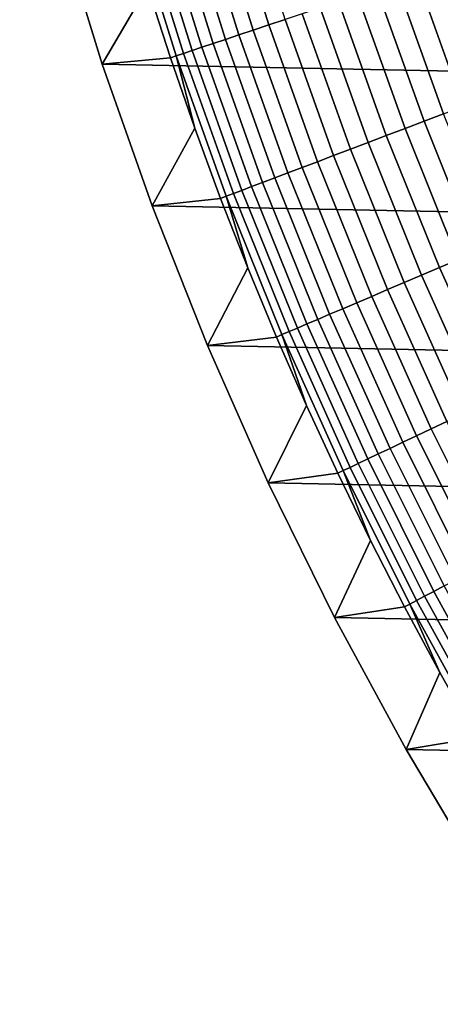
# Model space of a CAD drawing. Header units: metres. Extents: x -32 to 117, y -314 to 32.
# Tile 50 of 256: x -31.58 to -27.96, y -18.26 to -9.78. Entities that reach past the tile are written whole.
import ezdxf

# ---------------------------------------------------------------- set-up
doc = ezdxf.new("R2010")
doc.units = ezdxf.units.M
doc.layers.add('solid_24_501_064_XXX', color=7, linetype='CONTINUOUS')

msp = doc.modelspace()

# ---------------------------------------------------------------- linework, layer by layer
at = {"layer": 'solid_24_501_064_XXX'}
for points in [[(30.869179, -10.16578, -303.5), (-31.248901, -8.930613, -303.5), (-31.579252, -7.6812, -303.5), (31.248901, -8.930613, -303.5)], [(-29.942324, -8.6729, -300.133514), (-29.568819, -9.871522, -300.133514), (-29.435877, -9.82714, -300.017517), (-29.807703, -8.633906, -300.017517)], [(-29.807703, -8.633906, -300.017517), (-29.435877, -9.82714, -300.017517), (-29.295284, -9.780203, -299.911987), (-29.665335, -8.592669, -299.911987)], [(-30.185513, -8.74334, -300.394562), (-29.808973, -9.951697, -300.394562), (-29.693405, -9.913115, -300.25943), (-30.068483, -8.709442, -300.25943)], [(-30.068483, -8.709442, -300.25943), (-29.693405, -9.913115, -300.25943), (-29.568819, -9.871522, -300.133514), (-29.942324, -8.6729, -300.133514)], [(-30.475882, -8.827447, -300.8479), (-30.09572, -10.047428, -300.8479), (-30.010666, -10.019032, -300.689575), (-30.389753, -8.8025, -300.689575)], [(-30.389753, -8.8025, -300.689575), (-30.010666, -10.019032, -300.689575), (-29.914915, -9.987066, -300.538208), (-30.292791, -8.774414, -300.538208)], [(-30.292791, -8.774414, -300.538208), (-29.914915, -9.987066, -300.538208), (-29.808973, -9.951697, -300.394562), (-30.185513, -8.74334, -300.394562)], [(-30.479179, -9.497692, -301.352966), (-30.664253, -8.882005, -301.352966), (-31.248901, -8.930613, -303.5), (-30.869179, -10.16578, -303.5)], [(-30.61388, -8.867419, -301.181946), (-30.231998, -10.092924, -301.181946), (-30.169628, -10.072102, -301.012299), (-30.550724, -8.849125, -301.012299)], [(-30.231998, -10.092924, -301.181946), (-30.61388, -8.867419, -301.181946), (-30.479179, -9.497692, -301.352966), (-30.281742, -10.109528, -301.352966)], [(-30.550724, -8.849125, -301.012299), (-30.169628, -10.072102, -301.012299), (-30.09572, -10.047428, -300.8479), (-30.475882, -8.827447, -300.8479)], [(30.440569, -11.385158, -303.5), (-30.869179, -10.16578, -303.5), (-31.248901, -8.930613, -303.5), (30.869179, -10.16578, -303.5)], [(-28.335056, -9.459632, -299.526428), (-27.931175, -10.592897, -299.526428), (-27.762064, -10.528762, -299.506622), (-28.163498, -9.402357, -299.506622)], [(-28.163498, -9.402357, -299.506622), (-27.762064, -10.528762, -299.506622), (-27.756554, -10.020325, -299.5), (-27.955215, -9.451938, -299.5)], [(-28.504791, -9.516297, -299.559326), (-28.098492, -10.656352, -299.559326), (-27.931175, -10.592897, -299.526428), (-28.335056, -9.459632, -299.526428)], [(-30.281742, -10.109528, -301.352966), (-30.479179, -9.497692, -301.352966), (-30.869179, -10.16578, -303.5)], [(-28.835217, -9.62661, -299.663696), (-28.424206, -10.77988, -299.663696), (-28.263124, -10.718789, -299.605194), (-28.671806, -9.572055, -299.605194)], [(-28.671806, -9.572055, -299.605194), (-28.263124, -10.718789, -299.605194), (-28.098492, -10.656352, -299.559326), (-28.504791, -9.516297, -299.559326)], [(-28.994156, -9.679671, -299.734619), (-28.580879, -10.839298, -299.734619), (-28.424206, -10.77988, -299.663696), (-28.835217, -9.62661, -299.663696)], [(-29.295284, -9.780203, -299.911987), (-28.877716, -10.951873, -299.911987), (-28.732317, -10.89673, -299.817505), (-29.147783, -9.73096, -299.817505)], [(-29.147783, -9.73096, -299.817505), (-28.732317, -10.89673, -299.817505), (-28.580879, -10.839298, -299.734619), (-28.994156, -9.679671, -299.734619)], [(-29.568819, -9.871522, -300.133514), (-29.147352, -11.054132, -300.133514), (-29.016306, -11.004434, -300.017517), (-29.435877, -9.82714, -300.017517)], [(-29.435877, -9.82714, -300.017517), (-29.016306, -11.004434, -300.017517), (-28.877716, -10.951873, -299.911987), (-29.295284, -9.780203, -299.911987)], [(-29.808973, -9.951697, -300.394562), (-29.384085, -11.143913, -300.394562), (-29.270163, -11.100708, -300.25943), (-29.693405, -9.913115, -300.25943)], [(-29.693405, -9.913115, -300.25943), (-29.270163, -11.100708, -300.25943), (-29.147352, -11.054132, -300.133514), (-29.568819, -9.871522, -300.133514)], [(-30.010666, -10.019032, -300.689575), (-29.582901, -11.219315, -300.689575), (-29.488514, -11.183518, -300.538208), (-29.914915, -9.987066, -300.538208)], [(-29.914915, -9.987066, -300.538208), (-29.488514, -11.183518, -300.538208), (-29.384085, -11.143913, -300.394562), (-29.808973, -9.951697, -300.394562)], [(-30.231998, -10.092924, -301.181946), (-29.801079, -11.302058, -301.181946), (-29.739599, -11.278742, -301.012299), (-30.169628, -10.072102, -301.012299)], [(-30.169628, -10.072102, -301.012299), (-29.739599, -11.278742, -301.012299), (-29.666744, -11.251112, -300.8479), (-30.09572, -10.047428, -300.8479)], [(-30.09572, -10.047428, -300.8479), (-29.666744, -11.251112, -300.8479), (-29.582901, -11.219315, -300.689575), (-30.010666, -10.019032, -300.689575)], [(-30.072025, -10.717263, -301.352966), (-30.281742, -10.109528, -301.352966), (-30.869179, -10.16578, -303.5), (-30.440569, -11.385158, -303.5)], [(29.963835, -12.586431, -303.5), (-30.440569, -11.385158, -303.5), (-30.869179, -10.16578, -303.5), (30.440569, -11.385158, -303.5)], [(-30.231998, -10.092924, -301.181946), (-30.281742, -10.109528, -301.352966), (-30.072025, -10.717263, -301.352966)], [(-29.801079, -11.302058, -301.181946), (-30.231998, -10.092924, -301.181946), (-30.072025, -10.717263, -301.352966), (-29.850115, -11.320653, -301.352966)], [(-28.098492, -10.656352, -299.559326), (-27.646614, -11.779121, -299.559326), (-27.481989, -11.708982, -299.526428), (-27.931175, -10.592897, -299.526428)], [(-28.263124, -10.718789, -299.605194), (-27.808601, -11.848138, -299.605194), (-27.646614, -11.779121, -299.559326), (-28.098492, -10.656352, -299.559326)], [(-29.850115, -11.320653, -301.352966), (-30.072025, -10.717263, -301.352966), (-30.440569, -11.385158, -303.5)], [(-28.424206, -10.77988, -299.663696), (-27.967093, -11.915665, -299.663696), (-27.808601, -11.848138, -299.605194), (-28.263124, -10.718789, -299.605194)], [(-28.732317, -10.89673, -299.817505), (-28.270248, -12.044827, -299.817505), (-28.121246, -11.981343, -299.734619), (-28.580879, -10.839298, -299.734619)], [(-28.580879, -10.839298, -299.734619), (-28.121246, -11.981343, -299.734619), (-27.967093, -11.915665, -299.663696), (-28.424206, -10.77988, -299.663696)], [(-28.877716, -10.951873, -299.911987), (-28.413309, -12.10578, -299.911987), (-28.270248, -12.044827, -299.817505), (-28.732317, -10.89673, -299.817505)], [(-29.147352, -11.054132, -300.133514), (-28.678608, -12.218813, -300.133514), (-28.549669, -12.163877, -300.017517), (-29.016306, -11.004434, -300.017517)], [(-29.016306, -11.004434, -300.017517), (-28.549669, -12.163877, -300.017517), (-28.413309, -12.10578, -299.911987), (-28.877716, -10.951873, -299.911987)], [(-29.384085, -11.143913, -300.394562), (-28.911533, -12.318053, -300.394562), (-28.799444, -12.270296, -300.25943), (-29.270163, -11.100708, -300.25943)], [(-29.270163, -11.100708, -300.25943), (-28.799444, -12.270296, -300.25943), (-28.678608, -12.218813, -300.133514), (-29.147352, -11.054132, -300.133514)], [(-29.582901, -11.219315, -300.689575), (-29.107153, -12.4014, -300.689575), (-29.014284, -12.361832, -300.538208), (-29.488514, -11.183518, -300.538208)], [(-29.488514, -11.183518, -300.538208), (-29.014284, -12.361832, -300.538208), (-28.911533, -12.318053, -300.394562), (-29.384085, -11.143913, -300.394562)], [(-29.739599, -11.278742, -301.012299), (-29.26133, -12.467088, -301.012299), (-29.189648, -12.436546, -300.8479), (-29.666744, -11.251112, -300.8479)], [(-29.666744, -11.251112, -300.8479), (-29.189648, -12.436546, -300.8479), (-29.107153, -12.4014, -300.689575), (-29.582901, -11.219315, -300.689575)], [(-29.616096, -11.919451, -301.352966), (-29.850115, -11.320653, -301.352966), (-30.440569, -11.385158, -303.5), (-29.963835, -12.586431, -303.5)], [(-29.801079, -11.302058, -301.181946), (-29.850115, -11.320653, -301.352966), (-29.616096, -11.919451, -301.352966)], [(-29.801079, -11.302058, -301.181946), (-29.321823, -12.492861, -301.181946), (-29.26133, -12.467088, -301.012299), (-29.739599, -11.278742, -301.012299)], [(-29.321823, -12.492861, -301.181946), (-29.801079, -11.302058, -301.181946), (-29.616096, -11.919451, -301.352966), (-29.37007, -12.513415, -301.352966)], [(29.439856, -13.767515, -303.5), (-29.963835, -12.586431, -303.5), (-30.440569, -11.385158, -303.5), (29.963835, -12.586431, -303.5)], [(-27.967093, -11.915665, -299.663696), (-27.464615, -13.032122, -299.663696), (-27.308973, -12.958268, -299.605194), (-27.808601, -11.848138, -299.605194)], [(-29.37007, -12.513415, -301.352966), (-29.616096, -11.919451, -301.352966), (-29.963835, -12.586431, -303.5)], [(-28.121246, -11.981343, -299.734619), (-27.615999, -13.103955, -299.734619), (-27.464615, -13.032122, -299.663696), (-27.967093, -11.915665, -299.663696)], [(-28.270248, -12.044827, -299.817505), (-27.762325, -13.173387, -299.817505), (-27.615999, -13.103955, -299.734619), (-28.121246, -11.981343, -299.734619)], [(-28.549669, -12.163877, -300.017517), (-28.036726, -13.303592, -300.017517), (-27.902815, -13.24005, -299.911987), (-28.413309, -12.10578, -299.911987)], [(-28.413309, -12.10578, -299.911987), (-27.902815, -13.24005, -299.911987), (-27.762325, -13.173387, -299.817505), (-28.270248, -12.044827, -299.817505)], [(-28.678608, -12.218813, -300.133514), (-28.163349, -13.363675, -300.133514), (-28.036726, -13.303592, -300.017517), (-28.549669, -12.163877, -300.017517)], [(-28.911533, -12.318053, -300.394562), (-28.392088, -13.472213, -300.394562), (-28.282011, -13.419982, -300.25943), (-28.799444, -12.270296, -300.25943)], [(-28.799444, -12.270296, -300.25943), (-28.282011, -13.419982, -300.25943), (-28.163349, -13.363675, -300.133514), (-28.678608, -12.218813, -300.133514)], [(-29.107153, -12.4014, -300.689575), (-28.584194, -13.563369, -300.689575), (-28.492992, -13.520093, -300.538208), (-29.014284, -12.361832, -300.538208)], [(-29.014284, -12.361832, -300.538208), (-28.492992, -13.520093, -300.538208), (-28.392088, -13.472213, -300.394562), (-28.911533, -12.318053, -300.394562)], [(-29.26133, -12.467088, -301.012299), (-28.735601, -13.635212, -301.012299), (-28.665205, -13.60181, -300.8479), (-29.189648, -12.436546, -300.8479)], [(-29.189648, -12.436546, -300.8479), (-28.665205, -13.60181, -300.8479), (-28.584194, -13.563369, -300.689575), (-29.107153, -12.4014, -300.689575)], [(-29.112129, -13.102304, -301.352966), (-29.37007, -12.513415, -301.352966), (-29.963835, -12.586431, -303.5), (-29.439856, -13.767515, -303.5)], [(-29.321823, -12.492861, -301.181946), (-29.37007, -12.513415, -301.352966), (-29.112129, -13.102304, -301.352966)], [(-29.321823, -12.492861, -301.181946), (-28.795006, -13.6634, -301.181946), (-28.735601, -13.635212, -301.012299), (-29.26133, -12.467088, -301.012299)], [(-28.795006, -13.6634, -301.181946), (-29.321823, -12.492861, -301.181946), (-29.112129, -13.102304, -301.352966), (-28.842384, -13.685881, -301.352966)], [(28.869246, -14.927042, -303.5), (-29.439856, -13.767515, -303.5), (-29.963835, -12.586431, -303.5), (29.439856, -13.767515, -303.5)], [(-28.842384, -13.685881, -301.352966), (-29.112129, -13.102304, -301.352966), (-29.439856, -13.767515, -303.5)], [(-28.163349, -13.363675, -300.133514), (-27.602407, -14.48686, -300.133514), (-27.478306, -14.421728, -300.017517), (-28.036726, -13.303592, -300.017517)], [(-28.036726, -13.303592, -300.017517), (-27.478306, -14.421728, -300.017517), (-27.347063, -14.352845, -299.911987), (-27.902815, -13.24005, -299.911987)], [(-28.282011, -13.419982, -300.25943), (-27.718706, -14.547899, -300.25943), (-27.602407, -14.48686, -300.133514), (-28.163349, -13.363675, -300.133514)], [(-28.492992, -13.520093, -300.538208), (-27.925486, -14.656425, -300.538208), (-27.82659, -14.604522, -300.394562), (-28.392088, -13.472213, -300.394562)], [(-28.392088, -13.472213, -300.394562), (-27.82659, -14.604522, -300.394562), (-27.718706, -14.547899, -300.25943), (-28.282011, -13.419982, -300.25943)], [(-28.584194, -13.563369, -300.689575), (-28.01487, -14.703338, -300.689575), (-27.925486, -14.656425, -300.538208), (-28.492992, -13.520093, -300.538208)], [(-28.795006, -13.6634, -301.181946), (-28.221483, -14.811777, -301.181946), (-28.163261, -14.781219, -301.012299), (-28.735601, -13.635212, -301.012299)], [(-28.735601, -13.635212, -301.012299), (-28.163261, -14.781219, -301.012299), (-28.094269, -14.745009, -300.8479), (-28.665205, -13.60181, -300.8479)], [(-28.665205, -13.60181, -300.8479), (-28.094269, -14.745009, -300.8479), (-28.01487, -14.703338, -300.689575), (-28.584194, -13.563369, -300.689575)], [(-28.560944, -14.263906, -301.352966), (-28.842384, -13.685881, -301.352966), (-29.439856, -13.767515, -303.5), (-28.869246, -14.927042, -303.5)], [(-28.795006, -13.6634, -301.181946), (-28.842384, -13.685881, -301.352966), (-28.560944, -14.263906, -301.352966)], [(-28.221483, -14.811777, -301.181946), (-28.795006, -13.6634, -301.181946), (-28.560944, -14.263906, -301.352966), (-28.26792, -14.836147, -301.352966)], [(28.252819, -16.063238, -303.5), (-28.869246, -14.927042, -303.5), (-29.439856, -13.767515, -303.5), (28.869246, -14.927042, -303.5)], [(-28.26792, -14.836147, -301.352966), (-28.560944, -14.263906, -301.352966), (-28.869246, -14.927042, -303.5)], [(-28.01487, -14.703338, -300.689575), (-27.400106, -15.819459, -300.689575), (-27.312683, -15.768986, -300.538208), (-27.925486, -14.656425, -300.538208)], [(-28.163261, -14.781219, -301.012299), (-27.54524, -15.903253, -301.012299), (-27.477762, -15.864293, -300.8479), (-28.094269, -14.745009, -300.8479)], [(-28.094269, -14.745009, -300.8479), (-27.477762, -15.864293, -300.8479), (-27.400106, -15.819459, -300.689575), (-28.01487, -14.703338, -300.689575)], [(-28.221483, -14.811777, -301.181946), (-28.26792, -14.836147, -301.352966), (-27.96343, -15.402371, -301.352966)], [(-28.221483, -14.811777, -301.181946), (-27.602184, -15.936129, -301.181946), (-27.54524, -15.903253, -301.012299), (-28.163261, -14.781219, -301.012299)], [(-27.602184, -15.936129, -301.181946), (-28.221483, -14.811777, -301.181946), (-27.96343, -15.402371, -301.352966), (-27.647602, -15.96235, -301.352966)], [(-27.96343, -15.402371, -301.352966), (-28.26792, -14.836147, -301.352966), (-28.869246, -14.927042, -303.5), (-28.252819, -16.063238, -303.5)], [(27.591951, -17.173637, -303.5), (-28.252819, -16.063238, -303.5), (-28.869246, -14.927042, -303.5), (28.252819, -16.063238, -303.5)], [(-27.647602, -15.96235, -301.352966), (-27.96343, -15.402371, -301.352966), (-28.252819, -16.063238, -303.5)], [(-27.32056, -16.515854, -301.352966), (-27.647602, -15.96235, -301.352966), (-28.252819, -16.063238, -303.5), (-27.591951, -17.173637, -303.5)], [(26.88744, -18.256929, -303.5), (-27.591951, -17.173637, -303.5), (-28.252819, -16.063238, -303.5), (27.591951, -17.173637, -303.5)]]:
    msp.add_3dface(points, dxfattribs=at)

doc.saveas('drawing.dxf')
